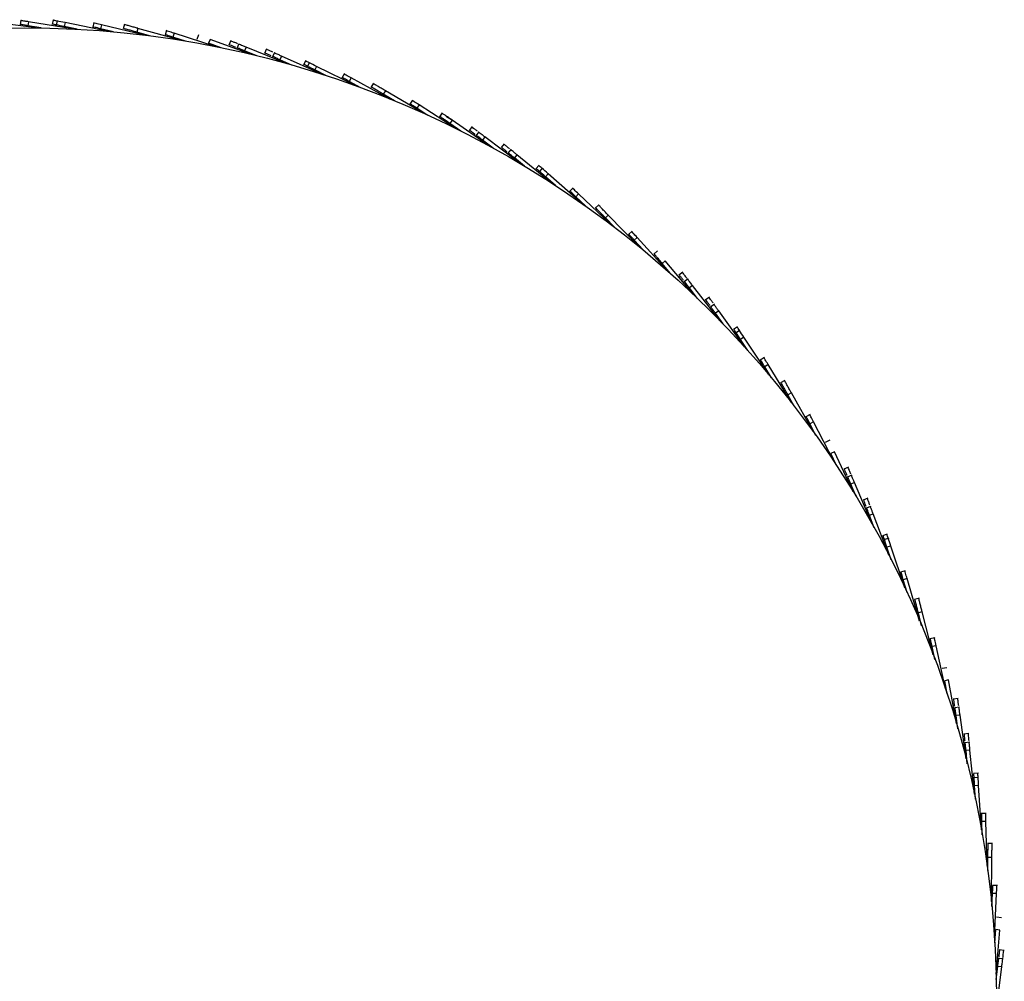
# Model space of a CAD drawing. Header units: millimetres. Extents: x 5 to 415, y 5 to 292.
# Tile 5 of 25: x 82 to 113, y 98 to 128. Entities that reach past the tile are written whole.
import ezdxf

# ---------------------------------------------------------------- set-up
doc = ezdxf.new("R2010")
doc.units = ezdxf.units.MM

msp = doc.modelspace()

# ---------------------------------------------------------------- linework, layer by layer
at = {"color": 7, "linetype": 'Continuous', "lineweight": 25}
for p, q in [((82.475, 127.458), (81.103, 127.629)), ((82, 127.701), (81.975, 127.547)), ((82.244, 127.646), (82.224, 127.522)), ((82.632, 127.456), (82.224, 127.522)), ((83.608, 127.424), (82.244, 127.646)), ((83.009, 127.711), (82.978, 127.558)), ((83.141, 127.685), (83.11, 127.532)), ((83.385, 127.62), (83.36, 127.497)), ((83.765, 127.416), (83.36, 127.497)), ((84.739, 127.347), (83.385, 127.62)), ((84.283, 127.625), (84.247, 127.473)), ((84.285, 127.625), (84.248, 127.473)), ((84.524, 127.551), (84.495, 127.43)), ((85.867, 127.228), (84.524, 127.551)), ((85.242, 127.574), (85.2, 127.423)), ((85.66, 127.44), (85.626, 127.32)), ((86.99, 127.068), (85.66, 127.44)), ((84.896, 127.333), (84.495, 127.43)), ((86.024, 127.209), (85.626, 127.32)), ((86.557, 127.379), (86.509, 127.23)), ((86.791, 127.287), (86.752, 127.168)), ((87.146, 127.042), (86.752, 127.168)), ((88.106, 126.865), (86.791, 127.287)), ((87.557, 127.238), (87.504, 127.091)), ((87.915, 127.092), (87.872, 126.974)), ((88.261, 126.833), (87.872, 126.974)), ((89.214, 126.621), (87.915, 127.092)), ((88.566, 127.063), (88.507, 126.918)), ((88.817, 126.961), (88.758, 126.816)), ((89.043, 126.852), (88.996, 126.736)), ((90.324, 126.332), (89.043, 126.852)), ((89.38, 126.58), (88.996, 126.736)), ((89.68, 126.801), (89.616, 126.658)), ((89.928, 126.69), (89.864, 126.547)), ((90.149, 126.573), (90.098, 126.459)), ((91.409, 126.006), (90.149, 126.573)), ((90.475, 126.289), (90.098, 126.459)), ((90.905, 126.438), (90.836, 126.298)), ((91.026, 126.378), (90.956, 126.238)), ((91.245, 126.252), (91.189, 126.14)), ((92.483, 125.639), (91.245, 126.252)), ((91.559, 125.957), (91.189, 126.14)), ((92.114, 126.025), (92.039, 125.888)), ((92.115, 126.025), (92.04, 125.887)), ((92.327, 125.891), (92.268, 125.782)), ((92.631, 125.584), (92.268, 125.782)), ((93.541, 125.232), (92.327, 125.891)), ((93.027, 125.727), (92.947, 125.593)), ((93.396, 125.49), (93.332, 125.383)), ((93.687, 125.172), (93.332, 125.383)), ((94.584, 124.786), (93.396, 125.49)), ((94.246, 125.198), (94.161, 125.067)), ((94.448, 125.05), (94.381, 124.945)), ((95.61, 124.301), (94.448, 125.05)), ((94.728, 124.721), (94.381, 124.945)), ((95.176, 124.804), (95.087, 124.676)), ((95.484, 124.57), (95.412, 124.467)), ((95.751, 124.231), (95.412, 124.467)), ((96.617, 123.779), (95.484, 124.57)), ((96.105, 124.373), (96.011, 124.249)), ((96.321, 124.21), (96.227, 124.085)), ((96.511, 124.047), (96.436, 123.947)), ((97.614, 123.212), (96.511, 124.047)), ((96.767, 123.697), (96.436, 123.947)), ((97.114, 123.832), (97.015, 123.711)), ((97.324, 123.66), (97.225, 123.539)), ((97.508, 123.49), (97.429, 123.393)), ((98.578, 122.616), (97.508, 123.49)), ((97.749, 123.132), (97.429, 123.393)), ((98.203, 123.165), (98.1, 123.047)), ((98.304, 123.076), (98.201, 122.958)), ((98.483, 122.897), (98.4, 122.804)), ((99.52, 121.984), (98.483, 122.897)), ((98.71, 122.53), (98.4, 122.804)), ((99.263, 122.453), (99.156, 122.34)), ((99.265, 122.452), (99.157, 122.339)), ((99.435, 122.268), (99.349, 122.178)), ((100.437, 121.317), (99.435, 122.268)), ((99.649, 121.893), (99.349, 122.178)), ((100.068, 121.929), (99.957, 121.819)), ((100.363, 121.604), (100.274, 121.517)), ((101.329, 120.616), (100.363, 121.604)), ((100.563, 121.222), (100.274, 121.517)), ((101.109, 121.102), (100.993, 120.998)), ((101.266, 120.906), (101.173, 120.822)), ((101.451, 120.516), (101.173, 120.822)), ((102.194, 119.883), (101.266, 120.906)), ((101.905, 120.481), (101.786, 120.38)), ((102.142, 120.175), (102.046, 120.094)), ((102.312, 119.778), (102.046, 120.094)), ((103.031, 119.117), (102.142, 120.175)), ((102.691, 119.824), (102.568, 119.728)), ((102.858, 119.61), (102.735, 119.514)), ((102.999, 119.403), (102.9, 119.327)), ((103.155, 118.999), (102.9, 119.327)), ((103.848, 118.312), (102.999, 119.403)), ((103.526, 119.04), (103.399, 118.949)), ((103.684, 118.82), (103.557, 118.729)), ((103.818, 118.608), (103.716, 118.535)), ((103.958, 118.2), (103.716, 118.535)), ((104.625, 117.487), (103.818, 118.608)), ((104.405, 118.114), (104.275, 118.027)), ((104.479, 118.002), (104.349, 117.915)), ((104.606, 117.783), (104.502, 117.714)), ((104.731, 117.37), (104.502, 117.714)), ((105.371, 116.633), (104.606, 117.783)), ((105.245, 117.152), (105.112, 117.07)), ((105.246, 117.151), (105.113, 117.069)), ((105.363, 116.929), (105.256, 116.864)), ((105.472, 116.512), (105.256, 116.864)), ((106.085, 115.751), (105.363, 116.929)), ((105.887, 116.437), (105.751, 116.361)), ((106.088, 116.048), (105.979, 115.986)), ((106.765, 114.843), (106.088, 116.048)), ((106.181, 115.626), (105.979, 115.986)), ((106.678, 115.37), (106.539, 115.298)), ((106.779, 115.14), (106.668, 115.083)), ((107.411, 113.911), (106.779, 115.14)), ((106.857, 114.715), (106.668, 115.083)), ((107.286, 114.563), (107.145, 114.497)), ((107.436, 114.206), (107.323, 114.154)), ((108.021, 112.955), (107.436, 114.206)), ((107.498, 113.779), (107.323, 114.154)), ((107.876, 113.726), (107.732, 113.665)), ((107.981, 113.476), (107.837, 113.415)), ((108.064, 113.239), (107.949, 113.191)), ((108.11, 112.809), (107.949, 113.191)), ((108.602, 111.966), (108.064, 113.239)), ((108.479, 112.752), (108.333, 112.697)), ((108.575, 112.499), (108.429, 112.443)), ((108.649, 112.26), (108.532, 112.215)), ((108.678, 111.829), (108.532, 112.215)), ((109.139, 110.968), (108.649, 112.26)), ((109.088, 111.63), (108.94, 111.58)), ((109.131, 111.502), (108.983, 111.452)), ((109.197, 111.259), (109.078, 111.219)), ((109.21, 110.827), (109.078, 111.219)), ((109.638, 109.949), (109.197, 111.259)), ((109.651, 110.483), (109.501, 110.439)), ((109.651, 110.482), (109.501, 110.438)), ((109.707, 110.238), (109.587, 110.202)), ((109.704, 109.806), (109.587, 110.202)), ((110.099, 108.913), (109.707, 110.238)), ((110.086, 109.627), (109.934, 109.588)), ((110.179, 109.199), (110.058, 109.168)), ((110.16, 108.767), (110.058, 109.168)), ((110.521, 107.86), (110.179, 109.199)), ((110.574, 108.391), (110.421, 108.358)), ((110.612, 108.143), (110.489, 108.116)), ((110.577, 107.712), (110.489, 108.116)), ((110.904, 106.792), (110.612, 108.143)), ((110.952, 107.454), (110.799, 107.427)), ((111.005, 107.071), (110.882, 107.049)), ((110.954, 106.643), (110.882, 107.049)), ((111.246, 105.711), (111.005, 107.071)), ((111.305, 106.493), (111.15, 106.472)), ((111.342, 106.224), (111.187, 106.203)), ((111.361, 105.975), (111.237, 105.957)), ((111.294, 105.546), (111.237, 105.957)), ((111.551, 104.605), (111.361, 105.975)), ((111.635, 105.397), (111.48, 105.381)), ((111.663, 105.127), (111.507, 105.111)), ((111.672, 104.877), (111.548, 104.864)), ((111.589, 104.453), (111.548, 104.864)), ((111.811, 103.502), (111.672, 104.877)), ((111.934, 104.155), (111.778, 104.145)), ((111.942, 104.021), (111.786, 104.011)), ((111.943, 103.768), (111.818, 103.76)), ((111.844, 103.348), (111.818, 103.76)), ((112.03, 102.389), (111.943, 103.768)), ((112.18, 102.902), (112.024, 102.898)), ((112.18, 102.9), (112.024, 102.896)), ((112.171, 102.65), (112.046, 102.647)), ((112.057, 102.234), (112.046, 102.647)), ((112.207, 101.269), (112.171, 102.65)), ((112.379, 101.962), (112.222, 101.964)), ((112.228, 101.112), (112.233, 101.526)), ((112.358, 101.524), (112.233, 101.526)), ((112.342, 100.142), (112.358, 101.524)), ((112.358, 99.986), (112.378, 100.398)), ((112.531, 100.642), (112.375, 100.649)), ((112.503, 100.392), (112.378, 100.398)), ((112.435, 99.012), (112.503, 100.392)), ((112.654, 99.639), (112.498, 99.652)), ((112.445, 98.855), (112.48, 99.266)), ((112.605, 99.255), (112.48, 99.266)), ((112.486, 97.879), (112.605, 99.255)), ((112.746, 98.619), (112.59, 98.639)), ((112.712, 98.35), (112.557, 98.369)), ((112.49, 97.708), (112.541, 98.119)), ((112.494, 96.732), (112.666, 98.104)), ((112.666, 98.104), (112.541, 98.119))]:
    msp.add_line(p, q, dxfattribs=at)
msp.add_circle((82.122, 97.085), 30.375, dxfattribs=at)
for points, knots in [([(82.224, 127.522), (82.186, 127.529), (82.113, 127.54), (82.038, 127.552), (81.995, 127.56), (81.976, 127.563), (81.979, 127.562), (81.979, 127.562)], [0, 0, 0, 0, 0.273165, 0.518702, 0.739635, 0.938964, 1, 1, 1, 1]), ([(82.244, 127.646), (82.206, 127.652), (82.133, 127.664), (82.058, 127.676), (82.015, 127.683), (81.996, 127.686), (81.999, 127.686), (81.999, 127.685)], [0, 0, 0, 0, 0.273165, 0.518702, 0.739635, 0.938964, 1, 1, 1, 1]), ([(83.36, 127.497), (83.27, 127.515), (83.089, 127.552), (82.991, 127.572), (82.99, 127.572), (82.99, 127.572)], [0, 0, 0, 0, 0.375669, 0.750161, 1, 1, 1, 1]), ([(83.385, 127.62), (83.294, 127.638), (83.113, 127.674), (83.015, 127.694), (83.015, 127.694), (83.015, 127.694)], [0, 0, 0, 0, 0.375669, 0.750161, 1, 1, 1, 1]), ([(84.495, 127.43), (84.431, 127.445), (84.304, 127.476), (84.25, 127.489), (84.257, 127.487), (84.259, 127.486)], [0, 0, 0, 0, 0.424212, 0.846638, 1, 1, 1, 1]), ([(84.524, 127.551), (84.46, 127.567), (84.333, 127.597), (84.28, 127.61), (84.286, 127.608), (84.288, 127.608)], [0, 0, 0, 0, 0.424212, 0.846638, 1, 1, 1, 1]), ([(85.626, 127.32), (85.623, 127.321), (85.604, 127.326), (85.51, 127.353), (85.382, 127.388), (85.274, 127.419), (85.211, 127.436), (85.211, 127.436), (85.21, 127.437)], [0, 0, 0, 0, 0.048158, 0.268748, 0.489406, 0.709976, 0.883136, 1, 1, 1, 1]), ([(85.66, 127.44), (85.656, 127.441), (85.638, 127.447), (85.544, 127.473), (85.416, 127.509), (85.308, 127.539), (85.245, 127.557), (85.244, 127.557), (85.244, 127.557)], [0, 0, 0, 0, 0.048158, 0.268748, 0.489406, 0.709976, 0.883136, 1, 1, 1, 1]), ([(86.752, 127.168), (86.688, 127.189), (86.559, 127.23), (86.509, 127.246), (86.518, 127.243), (86.52, 127.243)], [0, 0, 0, 0, 0.443594, 0.88675, 1, 1, 1, 1]), ([(86.791, 127.287), (86.726, 127.308), (86.598, 127.349), (86.548, 127.365), (86.557, 127.362), (86.558, 127.362)], [0, 0, 0, 0, 0.443594, 0.88675, 1, 1, 1, 1]), ([(88.725, 126.846), (88.707, 126.854), (88.652, 126.876), (88.577, 126.906), (88.519, 126.93), (88.519, 126.93), (88.52, 126.93)], [0, 0, 0, 0, 0.140204, 0.446073, 0.771643, 1, 1, 1, 1]), ([(88.772, 126.962), (88.754, 126.969), (88.699, 126.992), (88.625, 127.022), (88.566, 127.046), (88.566, 127.046), (88.567, 127.046)], [0, 0, 0, 0, 0.140204, 0.446073, 0.771643, 1, 1, 1, 1]), ([(88.996, 126.736), (88.96, 126.751), (88.892, 126.779), (88.822, 126.807), (88.781, 126.824), (88.763, 126.831), (88.766, 126.83), (88.766, 126.83)], [0, 0, 0, 0, 0.273165, 0.518702, 0.739635, 0.938964, 1, 1, 1, 1]), ([(89.043, 126.852), (89.007, 126.867), (88.939, 126.894), (88.869, 126.923), (88.828, 126.94), (88.81, 126.947), (88.813, 126.946), (88.813, 126.945)], [0, 0, 0, 0, 0.273165, 0.518702, 0.739635, 0.938964, 1, 1, 1, 1]), ([(89.831, 126.579), (89.814, 126.587), (89.759, 126.611), (89.686, 126.644), (89.629, 126.67), (89.629, 126.67), (89.629, 126.67)], [0, 0, 0, 0, 0.140204, 0.446073, 0.771643, 1, 1, 1, 1]), ([(89.883, 126.693), (89.865, 126.701), (89.81, 126.725), (89.738, 126.758), (89.68, 126.784), (89.68, 126.784), (89.68, 126.784)], [0, 0, 0, 0, 0.140204, 0.446073, 0.771643, 1, 1, 1, 1]), ([(90.098, 126.459), (90.063, 126.475), (89.996, 126.505), (89.927, 126.536), (89.886, 126.554), (89.869, 126.562), (89.872, 126.561), (89.872, 126.56)], [0, 0, 0, 0, 0.273165, 0.518702, 0.739635, 0.938964, 1, 1, 1, 1]), ([(90.149, 126.573), (90.114, 126.589), (90.047, 126.619), (89.978, 126.65), (89.938, 126.668), (89.921, 126.676), (89.923, 126.675), (89.923, 126.674)], [0, 0, 0, 0, 0.273165, 0.518702, 0.739635, 0.938964, 1, 1, 1, 1]), ([(91.189, 126.14), (91.106, 126.181), (90.941, 126.263), (90.851, 126.308), (90.851, 126.308), (90.851, 126.308)], [0, 0, 0, 0, 0.375669, 0.750161, 1, 1, 1, 1]), ([(91.245, 126.252), (91.162, 126.293), (90.997, 126.375), (90.907, 126.42), (90.907, 126.42), (90.907, 126.42)], [0, 0, 0, 0, 0.375669, 0.750161, 1, 1, 1, 1]), ([(92.268, 125.782), (92.21, 125.813), (92.095, 125.875), (92.047, 125.902), (92.053, 125.898), (92.055, 125.897)], [0, 0, 0, 0, 0.4242122, 0.8466381, 1, 1, 1, 1]), ([(92.327, 125.891), (92.27, 125.923), (92.155, 125.985), (92.106, 126.011), (92.113, 126.008), (92.114, 126.007)], [0, 0, 0, 0, 0.4242122, 0.8466381, 1, 1, 1, 1]), ([(93.332, 125.383), (93.329, 125.385), (93.313, 125.394), (93.228, 125.444), (93.114, 125.512), (93.018, 125.569), (92.961, 125.603), (92.961, 125.603), (92.961, 125.603)], [0, 0, 0, 0, 0.048158, 0.268748, 0.489406, 0.709976, 0.883136, 1, 1, 1, 1]), ([(93.396, 125.49), (93.393, 125.492), (93.376, 125.502), (93.292, 125.552), (93.178, 125.619), (93.081, 125.677), (93.025, 125.71), (93.025, 125.71), (93.024, 125.71)], [0, 0, 0, 0, 0.048158, 0.268748, 0.489406, 0.709976, 0.883136, 1, 1, 1, 1]), ([(94.381, 124.945), (94.324, 124.981), (94.21, 125.054), (94.166, 125.083), (94.174, 125.078), (94.176, 125.077)], [0, 0, 0, 0, 0.443594, 0.88675, 1, 1, 1, 1]), ([(94.448, 125.05), (94.392, 125.086), (94.278, 125.159), (94.234, 125.188), (94.242, 125.183), (94.243, 125.182)], [0, 0, 0, 0, 0.443594, 0.88675, 1, 1, 1, 1]), ([(95.412, 124.467), (95.357, 124.506), (95.247, 124.583), (95.201, 124.615), (95.212, 124.607), (95.268, 124.568), (95.339, 124.519), (95.416, 124.465), (95.442, 124.447), (95.393, 124.481), (95.305, 124.542), (95.209, 124.61), (95.135, 124.661), (95.09, 124.692), (95.1, 124.686), (95.102, 124.684)], [0, 0, 0, 0, 0.06569, 0.131071, 0.196424, 0.261852, 0.32735, 0.392866, 0.495802, 0.59881, 0.701898, 0.79394, 0.885898, 0.977713, 1, 1, 1, 1]), ([(95.484, 124.57), (95.429, 124.608), (95.318, 124.686), (95.272, 124.718), (95.284, 124.709), (95.339, 124.671), (95.41, 124.621), (95.488, 124.567), (95.513, 124.549), (95.464, 124.584), (95.377, 124.645), (95.28, 124.712), (95.206, 124.764), (95.162, 124.795), (95.171, 124.788), (95.173, 124.787)], [0, 0, 0, 0, 0.06569, 0.131071, 0.196424, 0.261852, 0.32735, 0.392866, 0.495802, 0.59881, 0.701898, 0.79394, 0.885898, 0.977713, 1, 1, 1, 1]), ([(96.278, 124.223), (96.263, 124.234), (96.215, 124.271), (96.151, 124.319), (96.101, 124.357), (96.101, 124.357), (96.101, 124.357)], [0, 0, 0, 0, 0.1402045, 0.4460734, 0.7716427, 1, 1, 1, 1]), ([(96.203, 124.123), (96.187, 124.135), (96.139, 124.171), (96.076, 124.219), (96.025, 124.257), (96.026, 124.257), (96.026, 124.257)], [0, 0, 0, 0, 0.1402045, 0.4460734, 0.7716427, 1, 1, 1, 1]), ([(96.436, 123.947), (96.405, 123.97), (96.346, 124.015), (96.286, 124.06), (96.251, 124.087), (96.236, 124.098), (96.238, 124.097), (96.238, 124.096)], [0, 0, 0, 0, 0.273165, 0.518702, 0.739635, 0.938964, 1, 1, 1, 1]), ([(96.511, 124.047), (96.48, 124.07), (96.422, 124.114), (96.361, 124.16), (96.326, 124.187), (96.311, 124.198), (96.313, 124.196), (96.314, 124.196)], [0, 0, 0, 0, 0.273165, 0.518702, 0.739635, 0.938964, 1, 1, 1, 1]), ([(97.281, 123.675), (97.266, 123.687), (97.22, 123.725), (97.158, 123.776), (97.109, 123.816), (97.109, 123.816), (97.109, 123.815)], [0, 0, 0, 0, 0.140204, 0.446073, 0.771643, 1, 1, 1, 1]), ([(97.202, 123.578), (97.187, 123.59), (97.141, 123.628), (97.079, 123.679), (97.03, 123.719), (97.03, 123.719), (97.03, 123.719)], [0, 0, 0, 0, 0.140204, 0.446073, 0.771643, 1, 1, 1, 1]), ([(97.429, 123.393), (97.399, 123.418), (97.342, 123.464), (97.283, 123.512), (97.249, 123.54), (97.234, 123.552), (97.236, 123.55), (97.237, 123.55)], [0, 0, 0, 0, 0.273165, 0.518702, 0.739635, 0.938964, 1, 1, 1, 1]), ([(97.508, 123.49), (97.478, 123.515), (97.421, 123.561), (97.362, 123.609), (97.328, 123.637), (97.313, 123.649), (97.315, 123.647), (97.316, 123.647)], [0, 0, 0, 0, 0.273165, 0.518702, 0.739635, 0.938964, 1, 1, 1, 1]), ([(98.483, 122.897), (98.414, 122.958), (98.275, 123.08), (98.2, 123.146), (98.2, 123.147), (98.2, 123.147)], [0, 0, 0, 0, 0.375669, 0.750161, 1, 1, 1, 1]), ([(98.4, 122.804), (98.331, 122.865), (98.193, 122.986), (98.117, 123.053), (98.117, 123.053), (98.117, 123.053)], [0, 0, 0, 0, 0.375669, 0.7501612, 1, 1, 1, 1]), ([(99.349, 122.178), (99.302, 122.223), (99.207, 122.313), (99.167, 122.351), (99.172, 122.346), (99.173, 122.345)], [0, 0, 0, 0, 0.424212, 0.846638, 1, 1, 1, 1]), ([(99.435, 122.268), (99.388, 122.314), (99.293, 122.403), (99.253, 122.442), (99.258, 122.437), (99.259, 122.435)], [0, 0, 0, 0, 0.424212, 0.846638, 1, 1, 1, 1]), ([(100.363, 121.604), (100.361, 121.607), (100.348, 121.621), (100.279, 121.691), (100.186, 121.785), (100.108, 121.866), (100.062, 121.913), (100.062, 121.913), (100.062, 121.913)], [0, 0, 0, 0, 0.048158, 0.268748, 0.489406, 0.709976, 0.883136, 1, 1, 1, 1]), ([(100.274, 121.517), (100.272, 121.52), (100.258, 121.533), (100.19, 121.603), (100.097, 121.698), (100.019, 121.778), (99.973, 121.825), (99.972, 121.826), (99.972, 121.826)], [0, 0, 0, 0, 0.048158, 0.268748, 0.489406, 0.709976, 0.883136, 1, 1, 1, 1]), ([(101.173, 120.822), (101.128, 120.872), (101.037, 120.973), (101.002, 121.012), (101.008, 121.004), (101.01, 121.003)], [0, 0, 0, 0, 0.443594, 0.88675, 1, 1, 1, 1]), ([(101.266, 120.906), (101.221, 120.956), (101.13, 121.057), (101.094, 121.095), (101.101, 121.088), (101.102, 121.087)], [0, 0, 0, 0, 0.443594, 0.88675, 1, 1, 1, 1]), ([(102.046, 120.094), (102.003, 120.146), (101.916, 120.249), (101.88, 120.292), (101.89, 120.281), (101.933, 120.229), (101.989, 120.163), (102.05, 120.091), (102.07, 120.067), (102.031, 120.113), (101.962, 120.195), (101.887, 120.284), (101.828, 120.354), (101.794, 120.395), (101.801, 120.386), (101.803, 120.384)], [0, 0, 0, 0, 0.06569, 0.131071, 0.196424, 0.261852, 0.32735, 0.392866, 0.495802, 0.59881, 0.701898, 0.79394, 0.885898, 0.977713, 1, 1, 1, 1]), ([(102.819, 119.634), (102.808, 119.649), (102.771, 119.697), (102.722, 119.76), (102.683, 119.81), (102.683, 119.809), (102.683, 119.809)], [0, 0, 0, 0, 0.140204, 0.446073, 0.771643, 1, 1, 1, 1]), ([(102.721, 119.558), (102.709, 119.573), (102.672, 119.62), (102.623, 119.683), (102.584, 119.733), (102.585, 119.733), (102.585, 119.732)], [0, 0, 0, 0, 0.140204, 0.446073, 0.771643, 1, 1, 1, 1]), ([(102.9, 119.327), (102.877, 119.357), (102.831, 119.415), (102.785, 119.475), (102.758, 119.51), (102.746, 119.525), (102.748, 119.523), (102.748, 119.522)], [0, 0, 0, 0, 0.273165, 0.518702, 0.739635, 0.938964, 1, 1, 1, 1]), ([(102.999, 119.403), (102.975, 119.434), (102.93, 119.492), (102.884, 119.552), (102.856, 119.587), (102.845, 119.601), (102.847, 119.599), (102.847, 119.599)], [0, 0, 0, 0, 0.273165, 0.518702, 0.739635, 0.938964, 1, 1, 1, 1]), ([(103.545, 118.773), (103.534, 118.788), (103.499, 118.837), (103.452, 118.902), (103.415, 118.953), (103.415, 118.953), (103.416, 118.952)], [0, 0, 0, 0, 0.140204, 0.446073, 0.771643, 1, 1, 1, 1]), ([(103.646, 118.846), (103.635, 118.861), (103.6, 118.91), (103.554, 118.975), (103.517, 119.026), (103.517, 119.026), (103.517, 119.025)], [0, 0, 0, 0, 0.1402045, 0.4460734, 0.7716427, 1, 1, 1, 1]), ([(103.716, 118.535), (103.693, 118.567), (103.65, 118.626), (103.606, 118.688), (103.58, 118.724), (103.569, 118.739), (103.571, 118.737), (103.571, 118.736)], [0, 0, 0, 0, 0.273165, 0.518702, 0.739635, 0.938964, 1, 1, 1, 1]), ([(103.818, 118.608), (103.795, 118.64), (103.752, 118.699), (103.708, 118.761), (103.682, 118.797), (103.671, 118.812), (103.672, 118.81), (103.673, 118.809)], [0, 0, 0, 0, 0.273165, 0.518702, 0.739635, 0.938964, 1, 1, 1, 1]), ([(104.502, 117.714), (104.451, 117.791), (104.349, 117.944), (104.293, 118.028), (104.293, 118.028), (104.293, 118.028)], [0, 0, 0, 0, 0.375669, 0.7501612, 1, 1, 1, 1]), ([(104.606, 117.783), (104.555, 117.86), (104.453, 118.014), (104.397, 118.097), (104.397, 118.097), (104.397, 118.097)], [0, 0, 0, 0, 0.375669, 0.750161, 1, 1, 1, 1]), ([(105.256, 116.864), (105.222, 116.92), (105.154, 117.031), (105.125, 117.078), (105.129, 117.072), (105.13, 117.071)], [0, 0, 0, 0, 0.424212, 0.846638, 1, 1, 1, 1]), ([(105.363, 116.929), (105.329, 116.985), (105.261, 117.096), (105.232, 117.144), (105.235, 117.138), (105.236, 117.136)], [0, 0, 0, 0, 0.424212, 0.846638, 1, 1, 1, 1]), ([(105.979, 115.986), (105.977, 115.989), (105.968, 116.006), (105.92, 116.092), (105.855, 116.207), (105.8, 116.305), (105.768, 116.362), (105.767, 116.363), (105.767, 116.363)], [0, 0, 0, 0, 0.048158, 0.268748, 0.489406, 0.709976, 0.883136, 1, 1, 1, 1]), ([(106.088, 116.048), (106.086, 116.051), (106.077, 116.067), (106.029, 116.153), (105.964, 116.268), (105.909, 116.366), (105.877, 116.423), (105.876, 116.424), (105.876, 116.424)], [0, 0, 0, 0, 0.048158, 0.268748, 0.489406, 0.709976, 0.883136, 1, 1, 1, 1]), ([(106.668, 115.083), (106.637, 115.143), (106.575, 115.263), (106.551, 115.31), (106.555, 115.301), (106.556, 115.299)], [0, 0, 0, 0, 0.443594, 0.88675, 1, 1, 1, 1]), ([(106.779, 115.14), (106.748, 115.2), (106.686, 115.32), (106.662, 115.367), (106.667, 115.358), (106.668, 115.357)], [0, 0, 0, 0, 0.443594, 0.88675, 1, 1, 1, 1]), ([(107.835, 113.46), (107.828, 113.478), (107.804, 113.533), (107.773, 113.607), (107.749, 113.665), (107.749, 113.665), (107.749, 113.665)], [0, 0, 0, 0, 0.140204, 0.446073, 0.771643, 1, 1, 1, 1]), ([(107.95, 113.509), (107.943, 113.526), (107.919, 113.582), (107.888, 113.656), (107.864, 113.714), (107.864, 113.713), (107.864, 113.713)], [0, 0, 0, 0, 0.140204, 0.446073, 0.771643, 1, 1, 1, 1]), ([(107.949, 113.191), (107.934, 113.227), (107.905, 113.294), (107.876, 113.364), (107.859, 113.405), (107.851, 113.422), (107.852, 113.42), (107.853, 113.419)], [0, 0, 0, 0, 0.273165, 0.518702, 0.739635, 0.938964, 1, 1, 1, 1]), ([(108.064, 113.239), (108.049, 113.275), (108.02, 113.343), (107.991, 113.413), (107.974, 113.453), (107.966, 113.471), (107.967, 113.468), (107.968, 113.468)], [0, 0, 0, 0, 0.273165, 0.518702, 0.739635, 0.938964, 1, 1, 1, 1]), ([(108.428, 112.489), (108.421, 112.507), (108.4, 112.563), (108.372, 112.637), (108.349, 112.697), (108.35, 112.696), (108.35, 112.696)], [0, 0, 0, 0, 0.140204, 0.446073, 0.771643, 1, 1, 1, 1]), ([(108.545, 112.533), (108.538, 112.551), (108.517, 112.607), (108.489, 112.682), (108.466, 112.741), (108.466, 112.74), (108.467, 112.74)], [0, 0, 0, 0, 0.1402045, 0.4460734, 0.7716427, 1, 1, 1, 1]), ([(108.532, 112.215), (108.518, 112.251), (108.492, 112.32), (108.465, 112.391), (108.45, 112.432), (108.443, 112.45), (108.444, 112.447), (108.444, 112.447)], [0, 0, 0, 0, 0.273165, 0.518702, 0.739635, 0.938964, 1, 1, 1, 1]), ([(108.649, 112.26), (108.635, 112.296), (108.609, 112.364), (108.582, 112.435), (108.566, 112.477), (108.56, 112.494), (108.561, 112.492), (108.561, 112.491)], [0, 0, 0, 0, 0.273165, 0.518702, 0.739635, 0.938964, 1, 1, 1, 1]), ([(109.078, 111.219), (109.049, 111.306), (108.99, 111.481), (108.958, 111.576), (108.958, 111.576), (108.958, 111.576)], [0, 0, 0, 0, 0.375669, 0.7501612, 1, 1, 1, 1]), ([(109.197, 111.259), (109.167, 111.346), (109.108, 111.521), (109.076, 111.616), (109.076, 111.616), (109.076, 111.616)], [0, 0, 0, 0, 0.375669, 0.7501612, 1, 1, 1, 1]), ([(109.587, 110.202), (109.569, 110.265), (109.532, 110.39), (109.516, 110.443), (109.518, 110.437), (109.518, 110.435)], [0, 0, 0, 0, 0.424212, 0.846638, 1, 1, 1, 1]), ([(109.707, 110.238), (109.689, 110.301), (109.651, 110.426), (109.636, 110.479), (109.638, 110.472), (109.638, 110.47)], [0, 0, 0, 0, 0.424212, 0.846638, 1, 1, 1, 1]), ([(110.058, 109.168), (110.057, 109.171), (110.052, 109.189), (110.028, 109.285), (109.995, 109.413), (109.967, 109.522), (109.951, 109.585), (109.951, 109.586), (109.951, 109.586)], [0, 0, 0, 0, 0.048158, 0.268748, 0.489406, 0.709976, 0.883136, 1, 1, 1, 1]), ([(110.179, 109.199), (110.178, 109.202), (110.173, 109.22), (110.149, 109.316), (110.116, 109.444), (110.088, 109.553), (110.072, 109.616), (110.072, 109.617), (110.072, 109.617)], [0, 0, 0, 0, 0.048158, 0.268748, 0.489406, 0.709976, 0.883136, 1, 1, 1, 1]), ([(110.489, 108.116), (110.475, 108.182), (110.447, 108.314), (110.436, 108.366), (110.438, 108.356), (110.438, 108.355)], [0, 0, 0, 0, 0.443594, 0.88675, 1, 1, 1, 1]), ([(110.612, 108.143), (110.597, 108.209), (110.569, 108.341), (110.558, 108.392), (110.56, 108.383), (110.56, 108.381)], [0, 0, 0, 0, 0.443594, 0.88675, 1, 1, 1, 1]), ([(111.197, 106.247), (111.195, 106.266), (111.186, 106.326), (111.175, 106.405), (111.167, 106.467), (111.167, 106.467), (111.167, 106.467)], [0, 0, 0, 0, 0.140204, 0.446073, 0.771643, 1, 1, 1, 1]), ([(111.237, 105.957), (111.232, 105.996), (111.222, 106.069), (111.211, 106.144), (111.205, 106.187), (111.203, 106.206), (111.203, 106.203), (111.203, 106.203)], [0, 0, 0, 0, 0.273165, 0.518702, 0.739635, 0.938964, 1, 1, 1, 1]), ([(111.321, 106.264), (111.318, 106.283), (111.31, 106.343), (111.299, 106.422), (111.29, 106.485), (111.29, 106.484), (111.29, 106.484)], [0, 0, 0, 0, 0.140204, 0.446073, 0.771643, 1, 1, 1, 1]), ([(111.361, 105.975), (111.356, 106.013), (111.346, 106.086), (111.335, 106.161), (111.329, 106.205), (111.327, 106.223), (111.327, 106.221), (111.327, 106.22)], [0, 0, 0, 0, 0.273165, 0.518702, 0.739635, 0.938964, 1, 1, 1, 1]), ([(111.519, 105.155), (111.517, 105.174), (111.511, 105.234), (111.503, 105.313), (111.496, 105.376), (111.496, 105.376), (111.496, 105.376)], [0, 0, 0, 0, 0.140204, 0.446073, 0.771643, 1, 1, 1, 1]), ([(111.643, 105.168), (111.641, 105.187), (111.635, 105.247), (111.627, 105.326), (111.621, 105.389), (111.621, 105.388), (111.621, 105.388)], [0, 0, 0, 0, 0.140204, 0.446073, 0.771643, 1, 1, 1, 1]), ([(111.548, 104.864), (111.544, 104.903), (111.537, 104.976), (111.529, 105.051), (111.525, 105.095), (111.523, 105.114), (111.523, 105.111), (111.523, 105.111)], [0, 0, 0, 0, 0.273165, 0.518702, 0.739635, 0.938964, 1, 1, 1, 1]), ([(111.672, 104.877), (111.668, 104.915), (111.661, 104.988), (111.653, 105.064), (111.649, 105.108), (111.647, 105.126), (111.647, 105.124), (111.647, 105.123)], [0, 0, 0, 0, 0.273165, 0.518702, 0.739635, 0.938964, 1, 1, 1, 1]), ([(111.818, 103.76), (111.812, 103.852), (111.8, 104.036), (111.794, 104.136), (111.794, 104.136), (111.794, 104.136)], [0, 0, 0, 0, 0.375669, 0.7501612, 1, 1, 1, 1]), ([(111.943, 103.768), (111.937, 103.86), (111.925, 104.044), (111.919, 104.144), (111.919, 104.144), (111.919, 104.144)], [0, 0, 0, 0, 0.375669, 0.7501612, 1, 1, 1, 1]), ([(112.046, 102.647), (112.045, 102.712), (112.041, 102.843), (112.04, 102.898), (112.04, 102.891), (112.04, 102.889)], [0, 0, 0, 0, 0.424212, 0.846638, 1, 1, 1, 1]), ([(112.171, 102.65), (112.17, 102.715), (112.166, 102.846), (112.165, 102.901), (112.165, 102.894), (112.165, 102.892)], [0, 0, 0, 0, 0.424212, 0.846638, 1, 1, 1, 1]), ([(112.233, 101.526), (112.233, 101.529), (112.233, 101.548), (112.234, 101.646), (112.236, 101.779), (112.237, 101.891), (112.238, 101.957), (112.238, 101.957), (112.238, 101.957)], [0, 0, 0, 0, 0.048158, 0.268748, 0.489406, 0.709976, 0.883136, 1, 1, 1, 1]), ([(112.358, 101.524), (112.358, 101.528), (112.358, 101.547), (112.359, 101.645), (112.361, 101.777), (112.362, 101.889), (112.363, 101.955), (112.363, 101.956), (112.363, 101.956)], [0, 0, 0, 0, 0.048158, 0.268748, 0.489406, 0.709976, 0.883136, 1, 1, 1, 1]), ([(112.378, 100.398), (112.381, 100.466), (112.388, 100.601), (112.39, 100.653), (112.39, 100.644), (112.39, 100.642)], [0, 0, 0, 0, 0.443594, 0.88675, 1, 1, 1, 1]), ([(112.503, 100.392), (112.506, 100.46), (112.513, 100.595), (112.515, 100.647), (112.515, 100.638), (112.515, 100.636)], [0, 0, 0, 0, 0.443594, 0.88675, 1, 1, 1, 1]), ([(112.578, 98.41), (112.58, 98.429), (112.587, 98.488), (112.597, 98.568), (112.605, 98.63), (112.605, 98.63), (112.605, 98.63)], [0, 0, 0, 0, 0.1402045, 0.4460734, 0.7716427, 1, 1, 1, 1]), ([(112.702, 98.394), (112.704, 98.413), (112.711, 98.473), (112.721, 98.552), (112.729, 98.615), (112.729, 98.614), (112.729, 98.614)], [0, 0, 0, 0, 0.1402045, 0.4460734, 0.7716427, 1, 1, 1, 1]), ([(112.541, 98.119), (112.546, 98.158), (112.555, 98.231), (112.565, 98.306), (112.57, 98.35), (112.573, 98.368), (112.572, 98.366), (112.572, 98.365)], [0, 0, 0, 0, 0.273165, 0.518702, 0.739635, 0.938964, 1, 1, 1, 1]), ([(112.666, 98.104), (112.67, 98.142), (112.679, 98.215), (112.689, 98.29), (112.694, 98.334), (112.697, 98.353), (112.696, 98.35), (112.696, 98.35)], [0, 0, 0, 0, 0.273165, 0.518702, 0.739635, 0.938964, 1, 1, 1, 1])]:
    msp.add_open_spline(points, degree=3, knots=knots, dxfattribs=at)

doc.saveas('drawing.dxf')
